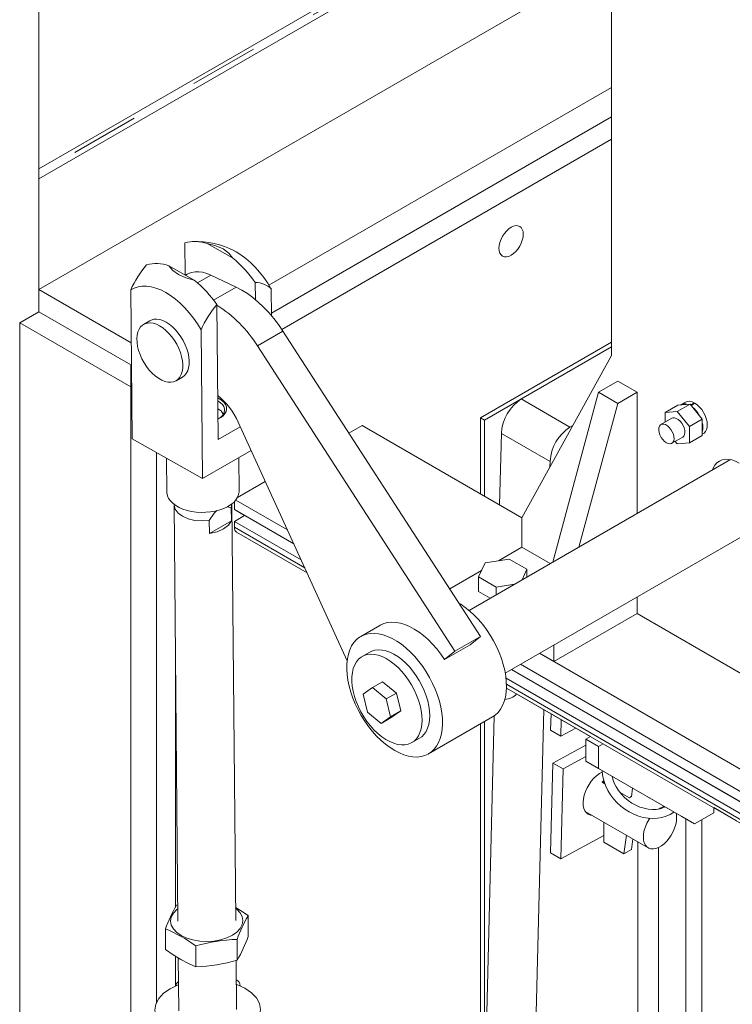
# Model space of a CAD drawing. Header units: millimetres. Extents: x 450 to 25135, y 150 to 17673.
# Tile 113 of 256: x 9947 to 10341, y 9333 to 9877. Entities that reach past the tile are written whole.
import ezdxf

# ---------------------------------------------------------------- set-up
doc = ezdxf.new("R2010")
doc.units = ezdxf.units.MM
doc.linetypes.add('SLD-Centrada-doble', pattern=[12.7, 6.35, -1.27, 1.27, -1.27, 1.27, -1.27])
doc.linetypes.add('SLD-Continua', pattern=[0])
doc.layers.add('OCULTA', color=8, linetype='SLD-Continua')

msp = doc.modelspace()

# ---------------------------------------------------------------- linework, layer by layer
at = {"layer": 'OCULTA', "linetype": 'SLD-Continua', "lineweight": 18, "ltscale": 30}
for p, q in [((9957.11, 9715.85), (9957.11, 10395.21)), ((9957.11, 9715.85), (9957.11, 10395.21)), ((9957.11, 9715.85), (9957.11, 10395.21)), ((9957.11, 9715.85), (9957.11, 10395.21)), ((9957.11, 9715.85), (9957.11, 10395.21)), ((10273.89, 10010.16), (10273.89, 9691.71)), ((10273.89, 9977.8), (9957.11, 9794.92)), ((10273.89, 9977.8), (9957.11, 9794.92)), ((10273.89, 9977.8), (9957.11, 9794.92)), ((10273.89, 9977.8), (9957.11, 9794.92)), ((10273.89, 9977.8), (9957.11, 9794.92)), ((10273.89, 9972.22), (9957.11, 9789.34)), ((10273.89, 9972.22), (9957.11, 9789.34)), ((10273.89, 9972.22), (9957.11, 9789.34)), ((10273.89, 9972.22), (9957.11, 9789.34)), ((10273.89, 9972.22), (9957.11, 9789.34)), ((10273.89, 9910.98), (9957.11, 9728.1)), ((10273.89, 9910.98), (9957.11, 9728.1)), ((10273.89, 9910.98), (9957.11, 9728.1)), ((10273.89, 9910.98), (9957.11, 9728.1)), ((10273.89, 9910.98), (9957.11, 9728.1)), ((10273.89, 9839.96), (10084.41, 9730.57)), ((10273.89, 9839.96), (10084.41, 9730.57)), ((10273.89, 9839.96), (10084.41, 9730.57)), ((10273.89, 9839.96), (10084.41, 9730.57)), ((10273.89, 9839.96), (10084.41, 9730.57)), ((10273.89, 9823.63), (10085.84, 9715.07)), ((10273.89, 9823.63), (10085.84, 9715.07)), ((10273.89, 9823.63), (10085.84, 9715.07)), ((10273.89, 9823.63), (10085.84, 9715.07)), ((10273.89, 9823.63), (10085.84, 9715.07)), ((10273.89, 9823.63), (10085.84, 9715.07)), ((10273.89, 9811.38), (10091.49, 9706.08)), ((9957.11, 9715.85), (9957.11, 9789.34)), ((9957.11, 9715.85), (9957.11, 9789.34)), ((9957.11, 9715.85), (9957.11, 9789.34)), ((9957.11, 9715.85), (9957.11, 9789.34)), ((9957.11, 9715.85), (9957.11, 9789.34)), ((10037.92, 9754), (10038.08, 9736.23)), ((10064.32, 9745.64), (10050.28, 9753.57)), ((10043.1, 9733.39), (10029.07, 9741.32)), ((10039.1, 9736.6), (10038.27, 9736.12)), ((10066.28, 9729.44), (10052.22, 9736.11)), ((10076.89, 9722.54), (10076.8, 9732.03)), ((9957.11, 9728.1), (9957.11, 9715.85)), ((9957.11, 9728.1), (10008.21, 9698.6)), ((9957.11, 9728.1), (9957.11, 9715.85)), ((9957.11, 9728.1), (10008.21, 9698.6)), ((9957.11, 9728.1), (9957.11, 9715.85)), ((9957.11, 9728.1), (10008.21, 9698.6)), ((9957.11, 9728.1), (9957.11, 9715.85)), ((9957.11, 9728.1), (10008.21, 9698.6)), ((9957.11, 9728.1), (9957.11, 9715.85)), ((9957.11, 9728.1), (10008.21, 9698.6)), ((10007.94, 9727.89), (10008.69, 9645.56)), ((10085.86, 9713.6), (10085.72, 9728.36)), ((10056.27, 9645.11), (10055.59, 9719.78)), ((9946.5, 9709.73), (9957.11, 9715.85)), ((9946.5, 9709.73), (9957.11, 9715.85)), ((9946.5, 9709.73), (9957.11, 9715.85)), ((9946.5, 9709.73), (9957.11, 9715.85)), ((9946.5, 9709.73), (9957.11, 9715.85)), ((10008.02, 9686.46), (9957.11, 9715.85)), ((10008.02, 9686.46), (9957.11, 9715.85)), ((10008.02, 9686.46), (9957.11, 9715.85)), ((10008.02, 9686.46), (9957.11, 9715.85)), ((10008.02, 9686.46), (9957.11, 9715.85)), ((9957.11, 9715.85), (10008.02, 9686.46)), ((9957.11, 9715.85), (10008.02, 9686.46)), ((9957.11, 9715.85), (10008.02, 9686.46)), ((9957.11, 9715.85), (10008.02, 9686.46)), ((9957.11, 9715.85), (10008.02, 9686.46)), ((9946.5, 9709.73), (9946.5, 8967.42)), ((10008.02, 9674.22), (9946.5, 9709.73)), ((9946.5, 9709.73), (9946.5, 8967.42)), ((10008.02, 9674.22), (9946.5, 9709.73)), ((9946.5, 9709.73), (9946.5, 8967.42)), ((10008.02, 9674.22), (9946.5, 9709.73)), ((9946.5, 9709.73), (9946.5, 8967.42)), ((10008.02, 9674.22), (9946.5, 9709.73)), ((9946.5, 9709.73), (9946.5, 8967.42)), ((10008.02, 9674.22), (9946.5, 9709.73)), ((10018.58, 9710.9), (10015.05, 9708.86)), ((10047.58, 9623.59), (10046.83, 9705.91)), ((10201.41, 9536.14), (10092.13, 9705.12)), ((10201.42, 9657.18), (10273.89, 9699.03)), ((10187.27, 9527.98), (10077.99, 9696.96)), ((10203.68, 9655.88), (10273.89, 9696.41)), ((10273.89, 9696.41), (10224.02, 9667.62)), ((10008.32, 9686.64), (10008.02, 9686.47)), ((10008.32, 9686.64), (10008.02, 9686.47)), ((10008.32, 9686.64), (10008.02, 9686.47)), ((10008.32, 9686.64), (10008.02, 9686.47)), ((10008.32, 9686.64), (10008.02, 9686.47)), ((10273.89, 9691.71), (10224.4, 9601.88)), ((10008.32, 9686.3), (10008.02, 9686.47)), ((10008.02, 9686.47), (10008.02, 9325.58)), ((10008.32, 9686.3), (10008.02, 9686.47)), ((10008.02, 9686.47), (10008.02, 9325.58)), ((10008.32, 9686.3), (10008.02, 9686.47)), ((10008.02, 9686.47), (10008.02, 9325.58)), ((10008.32, 9686.3), (10008.02, 9686.47)), ((10008.02, 9686.47), (10008.02, 9325.58)), ((10008.32, 9686.3), (10008.02, 9686.47)), ((10008.02, 9686.47), (10008.02, 9325.58)), ((10033.05, 9677.69), (10036.58, 9679.73)), ((10266.82, 9671.3), (10277.43, 9677.42)), ((10288.04, 9671.3), (10277.43, 9677.42)), ((10241.38, 9577.27), (10266.82, 9671.3)), ((10277.43, 9665.17), (10266.82, 9671.3)), ((10277.43, 9665.17), (10288.04, 9671.3)), ((10288.04, 9671.3), (10288.04, 9604.2)), ((10056.05, 9669.47), (10056.39, 9669.27)), ((10250.96, 9652.07), (10224.02, 9667.62)), ((10255.91, 9585.66), (10277.43, 9665.17)), ((10314.86, 9665.87), (10312.38, 9664.44)), ((10317.68, 9664.37), (10319.64, 9665.5)), ((10317.95, 9664.03), (10320.07, 9665.25)), ((10319.64, 9665.01), (10319.64, 9665.5)), ((10056.35, 9662), (10056.25, 9662.06)), ((10303.59, 9660.06), (10310.66, 9664.14)), ((10310.31, 9660.66), (10303.59, 9660.06)), ((10303.59, 9660.06), (10303.59, 9654.75)), ((10310.31, 9660.66), (10317.38, 9664.74)), ((10317.03, 9652.3), (10310.31, 9660.66)), ((10317.38, 9664.74), (10310.66, 9664.14)), ((10324.1, 9656.38), (10317.38, 9664.74)), ((10067.42, 9654.74), (10127.63, 9522.75)), ((10201.42, 9657.18), (10203.68, 9655.88)), ((10201.42, 9615.15), (10201.42, 9657.18)), ((10203.68, 9613.84), (10203.68, 9655.88)), ((10307.31, 9656.9), (10301.3, 9653.43)), ((10317.03, 9652.3), (10324.1, 9656.38)), ((10324.1, 9647.43), (10324.1, 9656.38)), ((10056.27, 9645.11), (10068.57, 9652.21)), ((10136.01, 9652.9), (10128.65, 9648.65)), ((10224.4, 9601.88), (10136.01, 9652.9)), ((10211.99, 9609.04), (10212.98, 9648.56)), ((10252.56, 9652.99), (10250.96, 9652.07)), ((10317.03, 9643.35), (10317.03, 9652.3)), ((10324.1, 9648.12), (10324.86, 9648.55)), ((10047.58, 9623.59), (10008.69, 9645.56)), ((10307.3, 9643.04), (10313.31, 9646.51)), ((10309.2, 9644.13), (10310.31, 9642.74)), ((10310.31, 9642.74), (10317.03, 9643.35)), ((10317.03, 9643.35), (10324.1, 9647.43)), ((10022.16, 9637.95), (10022.16, 9333.43)), ((10022.16, 9637.95), (10022.16, 9333.43)), ((10022.16, 9637.95), (10022.16, 9333.43)), ((10022.16, 9637.95), (10022.16, 9333.43)), ((10022.16, 9637.95), (10022.16, 9333.43)), ((10022.16, 9637.95), (10022.16, 9333.43)), ((10047.58, 9623.59), (10074.53, 9639.15)), ((10027.68, 9634.83), (10027.85, 9616.07)), ((10067.85, 9616.43), (10067.68, 9635.19)), ((10339.69, 9634.02), (10195.16, 9550.58)), ((10239.85, 9629.92), (10239.93, 9633.01)), ((10082.38, 9621.95), (10066.99, 9613.06)), ((10065.3, 9610.78), (10065.3, 9606.37)), ((10066.06, 9611.64), (10094.6, 9595.17)), ((10031.92, 9609.08), (10034.01, 9378.71)), ((10061.41, 9607.98), (10063.53, 9607.34)), ((10063.87, 9609.38), (10063.53, 9607.34)), ((10063.53, 9607.34), (10063.6, 9600.22)), ((10066.01, 9379), (10063.91, 9609.37)), ((10065.3, 9606.37), (10098.14, 9587.41)), ((10070.95, 9603.1), (10065.3, 9606.37)), ((10051.45, 9593.21), (10051.39, 9600.33)), ((10051.45, 9593.21), (10063.6, 9600.22)), ((10070.95, 9603.1), (10065.3, 9599.84)), ((10102.18, 9578.54), (10065.3, 9599.84)), ((10065.3, 9599.84), (10065.3, 9596.57)), ((10098.14, 9587.41), (10070.95, 9603.1)), ((10215.15, 9515.94), (10369, 9604.75)), ((10224.4, 9601.88), (10224.4, 9585.55)), ((10066.54, 9593.82), (10105.46, 9571.35)), ((10211.45, 9578.08), (10224.4, 9585.55)), ((10224.4, 9585.55), (10240.06, 9576.51)), ((10217.38, 9578.99), (10203.99, 9576.92)), ((10227.17, 9573.34), (10217.38, 9578.99)), ((10184.39, 9562.46), (10202, 9572.62)), ((10203.99, 9576.92), (10200.41, 9569.2)), ((10224.47, 9567.51), (10227.17, 9573.34)), ((10227.17, 9569.07), (10227.17, 9573.34)), ((10200.41, 9569.2), (10210.2, 9563.54)), ((10200.41, 9561.03), (10200.41, 9569.2)), ((10210.2, 9563.54), (10220.3, 9565.1)), ((10210.2, 9559.27), (10210.2, 9563.54)), ((10200.41, 9561.03), (10206.83, 9557.32)), ((10288.04, 9558.02), (10288.04, 9548.81)), ((10288.04, 9548.81), (10242.07, 9522.28)), ((10288.04, 9548.81), (10394.1, 9487.58)), ((10145.8, 9542.3), (10135.19, 9536.17)), ((10187.27, 9527.98), (10201.41, 9536.14)), ((10195.73, 9531.6), (10201.41, 9536.14)), ((10181.59, 9523.44), (10195.73, 9531.6)), ((10242.07, 9522.28), (10242.07, 9531.48)), ((10140.19, 9527.51), (10135.95, 9525.06)), ((10181.59, 9523.44), (10187.27, 9527.98)), ((10348.14, 9461.05), (10234.1, 9526.88)), ((10242.07, 9522.28), (10234.1, 9526.88)), ((10218.54, 9517.9), (10348.14, 9443.09)), ((10353.8, 9439.82), (10218.54, 9517.9)), ((10348.14, 9448.8), (10223.5, 9520.76)), ((10223.5, 9520.76), (10348.14, 9448.8)), ((10032.77, 9515.03), (10032.77, 9386.57)), ((10348.14, 9436.55), (10215.56, 9513.09)), ((10141.65, 9507.88), (10136.45, 9504.24)), ((10147.31, 9511.15), (10141.65, 9507.88)), ((10149.24, 9501.62), (10141.65, 9507.88)), ((10154.9, 9504.89), (10147.31, 9511.15)), ((10215.79, 9507.66), (10349.38, 9430.54)), ((10136.45, 9504.24), (10138.84, 9494.34)), ((10154.9, 9504.89), (10149.24, 9501.62)), ((10151.62, 9491.72), (10149.24, 9501.62)), ((10157.28, 9494.99), (10154.9, 9504.89)), ((10221.35, 9504.44), (10262.23, 9480.84)), ((10138.84, 9494.34), (10146.42, 9488.08)), ((10146.42, 9488.08), (10151.62, 9491.72)), ((10152.08, 9491.35), (10146.42, 9488.08)), ((10157.28, 9494.99), (10151.62, 9491.72)), ((10152.08, 9491.35), (10157.28, 9494.99)), ((10172.69, 9471.22), (10208.04, 9491.63)), ((10203.86, 9285.39), (10209.06, 9492.28)), ((10230.8, 9269.84), (10236.47, 9495.71)), ((10240.49, 9493.39), (10240.26, 9484.24)), ((10201.42, 9148.17), (10201.42, 9487.81)), ((10203.68, 9149.48), (10203.68, 9489.11)), ((10246.14, 9490.13), (10245.91, 9480.98)), ((10245.91, 9480.98), (10254.2, 9485.48)), ((10163.44, 9477.43), (10167.69, 9479.88)), ((10245.91, 9480.98), (10240.26, 9484.24)), ((10259.75, 9479.41), (10262.24, 9480.85)), ((10259.75, 9476.08), (10241.51, 9466.16)), ((10259.75, 9467.17), (10259.75, 9479.41)), ((10259.75, 9479.41), (10266.82, 9475.33)), ((10266.82, 9475.33), (10269.31, 9476.77)), ((10266.82, 9463.08), (10266.82, 9475.33)), ((10259.75, 9469.74), (10247.16, 9462.9)), ((10241.51, 9466.16), (10240.26, 9416.47)), ((10247.16, 9462.9), (10241.51, 9466.16)), ((10259.75, 9467.17), (10266.82, 9463.08)), ((10312.79, 9436.54), (10259.75, 9467.17)), ((10247.16, 9462.9), (10245.91, 9413.21)), ((10319.86, 9432.46), (10266.82, 9463.08)), ((10268.77, 9455.54), (10270.26, 9454.68)), ((10269.65, 9456.35), (10269.65, 9455.03)), ((10278.73, 9449.79), (10283.9, 9446.8)), ((10284.93, 9447.53), (10285.55, 9452.27)), ((10289.17, 9449.98), (10289.2, 9450.16)), ((10330.46, 9441.46), (10330.46, 9438.58)), ((10330.46, 9441.45), (10343.16, 9434.12)), ((10259.42, 9439.36), (10294.26, 9419.25)), ((10312.79, 9436.54), (10319.86, 9432.46)), ((10330.46, 9438.58), (10319.86, 9432.46)), ((10269.65, 9433.46), (10269.65, 9422.37)), ((10315, 9295.79), (10315, 9435.26)), ((10323.98, 9056.38), (10323.98, 9434.84)), ((10245.91, 9413.21), (10269.65, 9426.1)), ((10280.79, 9415.94), (10282.14, 9426.25)), ((10269.65, 9422.37), (10280.79, 9415.94)), ((10285.04, 9418.39), (10285.79, 9424.14)), ((10288.5, 9321.62), (10288.5, 9422.58)), ((10245.91, 9413.21), (10240.26, 9416.47)), ((10280.79, 9415.94), (10285.04, 9418.39)), ((10299.98, 9313.39), (10299.98, 9419.48)), ((10033.93, 9387.66), (10033.28, 9387.5)), ((10072.88, 9381.69), (10072.99, 9370.17)), ((10027.15, 9374.41), (10027.26, 9362.89)), ((10066.75, 9368.59), (10066.86, 9357.07)), ((10043.89, 9364.95), (10043.99, 9353.43)), ((10032.77, 9359.21), (10032.77, 9342.71)), ((10034.2, 9358.34), (10034.46, 9329.03)), ((10066.46, 9329.75), (10066.21, 9356.91)), ((10068.61, 9342.85), (10068.61, 9342.93))]:
    msp.add_line(p, q, dxfattribs=at)
at = {"layer": 'OCULTA', "linetype": 'SLD-Centrada-doble', "lineweight": 18, "ltscale": 30}
for p, q in [((10273.89, 9975.43), (9957.11, 9792.56)), ((10273.89, 9975.43), (9957.11, 9792.56)), ((10273.89, 9975.43), (9957.11, 9792.56)), ((10273.89, 9975.43), (9957.11, 9792.56)), ((10273.89, 9975.43), (9957.11, 9792.56)), ((10044.89, 9731.87), (10052.22, 9736.11)), ((10053.79, 9722.23), (10066.28, 9729.44)), ((10092.13, 9705.12), (10077.99, 9696.96)), ((10056.16, 9662.12), (10056.26, 9662.06)), ((10239.93, 9633.01), (10212.98, 9648.56)), ((10104.2, 9574.11), (10065.3, 9596.57)), ((10348.14, 9433.29), (10215.8, 9509.69))]:
    msp.add_line(p, q, dxfattribs=at)
at = {"layer": 'OCULTA', "linetype": 'SLD-Continua', "lineweight": 18, "ltscale": 30, "flags": 128}
for points in [[(10225.1, 9758.72), (10224.97, 9760.16), (10224.59, 9761.39), (10223.97, 9762.38), (10223.14, 9763.07), (10222.12, 9763.45), (10220.96, 9763.49), (10219.7, 9763.21), (10218.39, 9762.6), (10217.08, 9761.69), (10215.82, 9760.52), (10214.65, 9759.14), (10213.64, 9757.58), (10212.8, 9755.93), (10212.18, 9754.23), (10211.8, 9752.55), (10211.67, 9750.96), (10211.8, 9749.52), (10212.18, 9748.29), (10212.8, 9747.31), (10213.64, 9746.61), (10214.65, 9746.24), (10215.82, 9746.19), (10217.08, 9746.48), (10218.39, 9747.08), (10219.7, 9747.99), (10220.96, 9749.16), (10222.12, 9750.55), (10223.14, 9752.1), (10223.97, 9753.76), (10224.59, 9755.46), (10224.97, 9757.13), (10225.1, 9758.72)], [(10050.28, 9753.57), (10054.98, 9752.39), (10059.04, 9750.59), (10062.21, 9748.3), (10064.32, 9745.64)], [(10085.72, 9728.36), (10083.73, 9731.64), (10081.56, 9734.78), (10079.24, 9737.75), (10076.79, 9740.51), (10074.23, 9743.04), (10071.59, 9745.31), (10068.9, 9747.3), (10066.19, 9749), (10065.22, 9749.52)], [(10043.1, 9733.39), (10038.4, 9734.57), (10034.35, 9736.37), (10031.17, 9738.66), (10029.07, 9741.32)], [(10052.22, 9736.11), (10049.95, 9737.04), (10047.73, 9737.67), (10045.58, 9737.98), (10043.53, 9737.96), (10041.6, 9737.63), (10039.82, 9736.98), (10039.1, 9736.6)], [(10046.83, 9705.91), (10044.84, 9709.19), (10042.67, 9712.33), (10040.35, 9715.3), (10037.9, 9718.06), (10035.34, 9720.59), (10032.7, 9722.86), (10030.01, 9724.85), (10027.3, 9726.55), (10024.59, 9727.92), (10021.91, 9728.96), (10019.29, 9729.66), (10016.75, 9730.01), (10014.32, 9730), (10012.03, 9729.64), (10009.9, 9728.94), (10007.94, 9727.89)], [(10066.28, 9729.44), (10069.36, 9727.81), (10072.45, 9725.88), (10075.51, 9723.65), (10078.53, 9721.14), (10081.48, 9718.37), (10084.33, 9715.36), (10087.07, 9712.13), (10089.68, 9708.71), (10092.13, 9705.12)], [(10023.91, 9708.05), (10025.69, 9706.9), (10027.43, 9705.49), (10029.1, 9703.85), (10030.68, 9701.99), (10032.13, 9699.97), (10033.42, 9697.82), (10034.52, 9695.57), (10035.43, 9693.29), (10036.11, 9691), (10036.56, 9688.76), (10036.76, 9686.6), (10036.72, 9684.58), (10036.43, 9682.72), (10035.9, 9681.07), (10035.14, 9679.66), (10034.16, 9678.51), (10032.99, 9677.65), (10031.64, 9677.09), (10030.14, 9676.85), (10028.53, 9676.93), (10026.83, 9677.33), (10025.07, 9678.03), (10023.29, 9679.04), (10021.53, 9680.32), (10019.82, 9681.85), (10018.19, 9683.61), (10016.68, 9685.55), (10015.3, 9687.64), (10014.1, 9689.85), (10013.09, 9692.12), (10012.3, 9694.41), (10011.73, 9696.68), (10011.41, 9698.88), (10011.32, 9700.98), (10011.49, 9702.92), (10011.9, 9704.68), (10012.55, 9706.22), (10013.42, 9707.5), (10014.5, 9708.51), (10015.76, 9709.22), (10017.19, 9709.62), (10018.75, 9709.7), (10020.41, 9709.46), (10022.14, 9708.91), (10023.91, 9708.05)], [(10018.58, 9710.9), (10019.3, 9711.26), (10020.73, 9711.66), (10022.28, 9711.74), (10023.95, 9711.5), (10025.68, 9710.95), (10027.45, 9710.09)], [(10027.45, 9710.09), (10029.22, 9708.95), (10030.96, 9707.54), (10032.64, 9705.89), (10034.21, 9704.03), (10035.66, 9702.01), (10036.95, 9699.86), (10038.06, 9697.62), (10038.96, 9695.33), (10039.65, 9693.04), (10040.09, 9690.8), (10040.3, 9688.64), (10040.26, 9686.62), (10039.97, 9684.76), (10039.44, 9683.11), (10038.67, 9681.7), (10037.7, 9680.55), (10036.58, 9679.73)], [(10056.06, 9668.2), (10056.98, 9667.73), (10058.42, 9666.77), (10059.56, 9665.68), (10060.37, 9664.5), (10060.83, 9663.25), (10060.92, 9661.98), (10060.65, 9660.72), (10060.01, 9659.49), (10059.03, 9658.34), (10057.73, 9657.3), (10056.17, 9656.39)], [(10056.08, 9666.48), (10056.22, 9666.4), (10057.58, 9665.49), (10058.64, 9664.46), (10059.39, 9663.33), (10059.79, 9662.16), (10059.83, 9660.95), (10059.52, 9659.76), (10058.86, 9658.62), (10057.87, 9657.55), (10056.77, 9656.71)], [(10324.86, 9648.55), (10325.16, 9648.75), (10325.94, 9649.55), (10326.51, 9650.61), (10326.84, 9651.91), (10326.92, 9653.4), (10326.76, 9655.02), (10326.34, 9656.72), (10325.7, 9658.44), (10324.85, 9660.11), (10323.82, 9661.68), (10322.66, 9663.09), (10321.39, 9664.3), (10320.07, 9665.25)], [(10313.31, 9646.51), (10313.89, 9647.01), (10314.35, 9647.86), (10314.54, 9648.95), (10314.48, 9650.21), (10314.15, 9651.57), (10313.58, 9652.94), (10312.8, 9654.23), (10311.87, 9655.36), (10310.84, 9656.26), (10309.78, 9656.87), (10308.75, 9657.16), (10307.82, 9657.11), (10307.31, 9656.9)], [(10304.3, 9643.33), (10305.35, 9642.88), (10306.34, 9642.76), (10307.2, 9642.98), (10307.88, 9643.54), (10308.33, 9644.39), (10308.53, 9645.48), (10308.47, 9646.74), (10308.14, 9648.1), (10307.57, 9649.47), (10306.79, 9650.76), (10305.86, 9651.89), (10304.83, 9652.79), (10303.77, 9653.4), (10302.74, 9653.69), (10301.81, 9653.64), (10301.03, 9653.24), (10300.46, 9652.53), (10300.13, 9651.56), (10300.07, 9650.37), (10300.26, 9649.05), (10300.72, 9647.68), (10301.4, 9646.34), (10302.26, 9645.12), (10303.24, 9644.1), (10304.3, 9643.33)], [(10329.85, 9628.34), (10330.23, 9629.31), (10331.13, 9630.9), (10332.26, 9632.2), (10333.6, 9633.2), (10335.13, 9633.86), (10336.83, 9634.19), (10338.65, 9634.18), (10340.58, 9633.82), (10342.57, 9633.12), (10344.6, 9632.11)], [(10067.85, 9616.43), (10067.85, 9616.18), (10067.62, 9614.66), (10067.05, 9613.17), (10066.13, 9611.73), (10064.89, 9610.37), (10063.34, 9609.12), (10061.51, 9607.99), (10059.44, 9607.02), (10057.17, 9606.2), (10054.73, 9605.57), (10052.16, 9605.12), (10049.52, 9604.88), (10046.85, 9604.84), (10044.19, 9605), (10041.61, 9605.36), (10039.13, 9605.92), (10036.81, 9606.66), (10034.68, 9607.57), (10032.8, 9608.64), (10031.18, 9609.84), (10029.85, 9611.16), (10028.85, 9612.57), (10028.19, 9614.04), (10027.88, 9615.56), (10027.85, 9616.07)], [(10051.39, 9600.33), (10047.4, 9600.09), (10043.44, 9600.43), (10039.77, 9601.31), (10036.6, 9602.7), (10034.15, 9604.49), (10032.55, 9606.58), (10031.92, 9608.84), (10031.96, 9609.08)], [(10051.39, 9600.33), (10054.12, 9604.35), (10055.49, 9605.85)], [(10063.6, 9600.22), (10062, 9597.8), (10059.29, 9595.72), (10055.68, 9594.15), (10051.45, 9593.21)], [(10208.04, 9491.63), (10209.61, 9492.7), (10211.16, 9494.16), (10212.5, 9495.9), (10213.63, 9497.9), (10214.53, 9500.15), (10215.2, 9502.62), (10215.62, 9505.3), (10215.8, 9508.14), (10215.73, 9511.14), (10215.42, 9514.26), (10214.86, 9517.47), (10214.06, 9520.74), (10213.03, 9524.05), (10211.78, 9527.35), (10210.32, 9530.63), (10208.66, 9533.84), (10206.82, 9536.96), (10204.82, 9539.96), (10202.67, 9542.82), (10200.4, 9545.5), (10198.03, 9547.98), (10195.57, 9550.23), (10193.05, 9552.25), (10190.5, 9554), (10189.45, 9554.64)], [(10145.8, 9542.3), (10146, 9542.41), (10147.95, 9543.28), (10150.05, 9543.83), (10152.3, 9544.05), (10154.66, 9543.94), (10157.12, 9543.5), (10159.65, 9542.74), (10162.23, 9541.66), (10164.83, 9540.27), (10167.43, 9538.59), (10170, 9536.63), (10172.52, 9534.42), (10174.96, 9531.97), (10177.3, 9529.3), (10179.52, 9526.45), (10181.59, 9523.44)], [(10174.25, 9472.29), (10175.8, 9473.75), (10177.15, 9475.49), (10178.28, 9477.49), (10179.18, 9479.74), (10179.84, 9482.21), (10180.27, 9484.89), (10180.45, 9487.73), (10180.38, 9490.73), (10180.06, 9493.85), (10179.5, 9497.06), (10178.71, 9500.33), (10177.68, 9503.64), (10176.42, 9506.94), (10174.96, 9510.22), (10173.31, 9513.43), (10171.47, 9516.55), (10169.47, 9519.55), (10167.32, 9522.41), (10165.05, 9525.09), (10162.67, 9527.57), (10160.21, 9529.82), (10157.7, 9531.84), (10155.15, 9533.59), (10152.59, 9535.06), (10150.04, 9536.24), (10147.52, 9537.11), (10145.07, 9537.67), (10142.7, 9537.92), (10140.43, 9537.84), (10138.29, 9537.45), (10136.3, 9536.74), (10134.47, 9535.73), (10132.82, 9534.41), (10131.37, 9532.81), (10130.14, 9530.93), (10129.12, 9528.81), (10128.33, 9526.44), (10127.79, 9523.87), (10127.49, 9521.1), (10127.43, 9518.18), (10127.62, 9515.11), (10128.06, 9511.95), (10128.74, 9508.7), (10129.66, 9505.41), (10130.8, 9502.1), (10132.16, 9498.81), (10133.72, 9495.56), (10135.47, 9492.39), (10137.39, 9489.32), (10139.47, 9486.39), (10141.68, 9483.62), (10144, 9481.04), (10146.42, 9478.67), (10148.91, 9476.53), (10151.45, 9474.65), (10154.01, 9473.04), (10156.57, 9471.71), (10159.1, 9470.68), (10161.59, 9469.96), (10164, 9469.56), (10166.32, 9469.47), (10168.53, 9469.71), (10170.6, 9470.26), (10172.51, 9471.12), (10174.25, 9472.29)], [(10167.69, 9479.88), (10168.91, 9480.73), (10170.23, 9482.03), (10171.33, 9483.62), (10172.21, 9485.47), (10172.85, 9487.55), (10173.24, 9489.85), (10173.38, 9492.33), (10173.27, 9494.95), (10172.91, 9497.69), (10172.29, 9500.51), (10171.44, 9503.37), (10170.36, 9506.23), (10169.07, 9509.06), (10167.58, 9511.82), (10165.91, 9514.48), (10164.09, 9516.99), (10162.13, 9519.33), (10160.06, 9521.47), (10157.92, 9523.38), (10155.73, 9525.02), (10153.51, 9526.39), (10151.29, 9527.47), (10149.11, 9528.23), (10147, 9528.68), (10144.97, 9528.8), (10143.06, 9528.59), (10141.3, 9528.06), (10140.19, 9527.51)], [(10161.47, 9476.58), (10163.16, 9477.27), (10164.67, 9478.28), (10165.99, 9479.58), (10167.09, 9481.17), (10167.97, 9483.02), (10168.61, 9485.1), (10169, 9487.4), (10169.14, 9489.88), (10169.03, 9492.5), (10168.66, 9495.24), (10168.05, 9498.06), (10167.2, 9500.92), (10166.12, 9503.78), (10164.83, 9506.61), (10163.34, 9509.38), (10161.67, 9512.03), (10159.84, 9514.54), (10157.89, 9516.88), (10155.82, 9519.02), (10153.68, 9520.93), (10151.48, 9522.57), (10149.26, 9523.95), (10147.05, 9525.02), (10144.87, 9525.78), (10142.76, 9526.23), (10140.73, 9526.35), (10138.82, 9526.14), (10137.05, 9525.61), (10135.45, 9524.76), (10134.04, 9523.6), (10132.82, 9522.15), (10131.83, 9520.43), (10131.07, 9518.46), (10130.56, 9516.27), (10130.29, 9513.88), (10130.27, 9511.32), (10130.51, 9508.63), (10131, 9505.85), (10131.74, 9503.01), (10132.7, 9500.14), (10133.89, 9497.29), (10135.28, 9494.49), (10136.87, 9491.78), (10138.62, 9489.19), (10140.51, 9486.76), (10142.52, 9484.51), (10144.63, 9482.49), (10146.8, 9480.71), (10149.02, 9479.2), (10151.23, 9477.97), (10153.43, 9477.05), (10155.59, 9476.45), (10157.66, 9476.16), (10159.63, 9476.21), (10161.47, 9476.58)], [(10268.82, 9461.14), (10268.81, 9461.14), (10267.23, 9460.29), (10265.67, 9459.14), (10264.17, 9457.73), (10262.76, 9456.1), (10261.49, 9454.29), (10260.39, 9452.35), (10259.48, 9450.33), (10258.81, 9448.3), (10258.38, 9446.3), (10258.2, 9444.39), (10258.28, 9442.62), (10258.63, 9441.04), (10259.22, 9439.69), (10260.04, 9438.61), (10261.07, 9437.83), (10262.29, 9437.38), (10263.06, 9437.26)], [(10268.77, 9461.96), (10268.79, 9461.06), (10269.15, 9458.5), (10269.8, 9455.94), (10270.73, 9453.41), (10271.93, 9450.94), (10273.38, 9448.57), (10275.07, 9446.31), (10276.98, 9444.21), (10279.08, 9442.28), (10281.34, 9440.56), (10283.75, 9439.05), (10286.26, 9437.79), (10288.85, 9436.78), (10291.49, 9436.05), (10294.15, 9435.59), (10296.78, 9435.43), (10299.36, 9435.55), (10301.86, 9435.97), (10304.23, 9436.68), (10306.45, 9437.66), (10308.49, 9438.9), (10308.58, 9438.97)], [(10303.58, 9441.85), (10302.84, 9441.5), (10300.84, 9440.87), (10298.72, 9440.51), (10296.51, 9440.43), (10294.23, 9440.62), (10291.93, 9441.08), (10289.63, 9441.81), (10287.37, 9442.79), (10285.19, 9444.01), (10283.12, 9445.45), (10281.19, 9447.09), (10279.43, 9448.91), (10277.88, 9450.86), (10276.54, 9452.94), (10275.45, 9455.09), (10274.62, 9457.28), (10274.23, 9458.81)], [(10268.77, 9455.54), (10269.5, 9456.22), (10269.65, 9456.35)], [(10309.96, 9435.81), (10309.83, 9437.49), (10309.65, 9438.35)], [(10295.09, 9435.58), (10294.54, 9434.72), (10293.51, 9432.84), (10292.68, 9430.89), (10292.07, 9428.94), (10291.7, 9427.02), (10291.57, 9425.2), (10291.7, 9423.53), (10292.07, 9422.04), (10292.68, 9420.79), (10293.51, 9419.8), (10294.54, 9419.1), (10295.74, 9418.72), (10297.07, 9418.66), (10298.51, 9418.92), (10300.01, 9419.49), (10301.52, 9420.37), (10303.02, 9421.52), (10304.46, 9422.92), (10305.79, 9424.52), (10306.99, 9426.29), (10308.02, 9428.18), (10308.85, 9430.12), (10309.46, 9432.08), (10309.83, 9434), (10309.96, 9435.81), (10309.96, 9435.81)], [(10065.95, 9385.78), (10066.64, 9385.3), (10068.49, 9383.34), (10069.63, 9381.2), (10070.01, 9378.98), (10069.63, 9376.75), (10068.49, 9374.6), (10066.64, 9372.61), (10064.15, 9370.86), (10061.12, 9369.42), (10057.66, 9368.35), (10053.91, 9367.67), (10050.01, 9367.43), (10046.11, 9367.63), (10042.36, 9368.25), (10038.9, 9369.29), (10035.87, 9370.69), (10033.38, 9372.41), (10031.53, 9374.37), (10030.39, 9376.51), (10030.01, 9378.73), (10030.39, 9380.96), (10031.53, 9383.11), (10033.38, 9385.1), (10033.95, 9385.5)], [(10072.88, 9381.69), (10068.69, 9384.56), (10065.94, 9386.24)], [(10027.26, 9362.89), (10031.43, 9360.02), (10035.63, 9357.46)], [(10035.63, 9357.46), (10039.82, 9355.28), (10043.99, 9353.43)], [(10071.14, 9341.55), (10074.78, 9339.04), (10077.48, 9336.16), (10079.15, 9333.04), (10079.71, 9329.78), (10079.14, 9326.52), (10077.48, 9323.38), (10074.78, 9320.47), (10071.14, 9317.92), (10066.71, 9315.81), (10061.65, 9314.24), (10056.16, 9313.25), (10050.46, 9312.9), (10044.75, 9313.18), (10039.26, 9314.1), (10034.21, 9315.62), (10029.77, 9317.67), (10026.14, 9320.18), (10023.43, 9323.05), (10021.77, 9326.17), (10021.21, 9329.43), (10021.77, 9332.69), (10023.44, 9335.83), (10026.14, 9338.74), (10029.78, 9341.29), (10034.21, 9343.4), (10034.33, 9343.44)], [(10066.33, 9343.71), (10066.71, 9343.6), (10071.14, 9341.55)]]:
    msp.add_lwpolyline(points, dxfattribs=at)
at = {"layer": 'OCULTA', "linetype": 'SLD-Continua', "lineweight": 18, "ltscale": 900}
for centre, radius, start, end in [((10043.38, 9733.53), 21.19, 70.9951, 104.9587), ((10044.29, 9710.46), 44.29, 61.7288, 92.7246), ((10061.65, 9703.67), 58.92, 139.7255, 155.7306), ((10022.17, 9721.29), 21.19, 70.9951, 104.9587), ((10020.08, 9692.51), 69.14, 34.8633, 50.2164), ((9998.86, 9680.26), 69.14, 34.8633, 50.2164), ((10076.9, 9719.57), 12.46, 44.8927, 90.4231), ((10100.54, 9681.69), 58.92, 139.7256, 155.7305), ((10018.32, 9659.91), 70.23, 31.838, 57.9455), ((10031, 9638.54), 39.86, 23.9829, 51.0698), ((10237.55, 9647.06), 24.61, 123.3577, 176.5005), ((10314.36, 9660.72), 4.2, 67.9205, 122.2986), ((10316.93, 9661.66), 4.69, 54.7395, 116.2721), ((10053.44, 9656.3), 6.42, 27.439, 64.9626), ((10308.8, 9650.97), 15.62, 27.5259, 50.0633), ((10314.99, 9651.91), 9.46, 344.3602, 15.6398), ((10264.49, 9631.51), 24.61, 123.3577, 176.5005), ((10068.15, 9596.21), 2.88, 172.7442, 235.9436), ((10214.83, 9509.84), 8.47, 270.4762, 320.383), ((10305.85, 9432.4), 10.1, 105.7199, 123.9442), ((10108.82, 9344.18), 87.08, 150.1669, 159.6915), ((10148.42, 9338.36), 87.08, 150.1669, 159.6915), ((9997.73, 9302.8), 77.41, 53.3967, 67.6621), ((10070.67, 9270.32), 98.35, 92.2837, 105.8031), ((9991.32, 9400.39), 87.08, 330.1669, 339.6915), ((10040.08, 9451.7), 98.35, 272.2837, 285.8031), ((10036.15, 9342.67), 3.21, 124.89, 180.1232), ((10064.74, 9342.65), 3.84, 4.1653, 67.5634)]:
    msp.add_arc(centre, radius, start, end, dxfattribs=at)
msp.add_ellipse((10285.74, 9439.18), major_axis=(7.65, 10.57), ratio=0.495689, start_param=1.069352, end_param=1.169529, dxfattribs=at)

doc.saveas('drawing.dxf')
